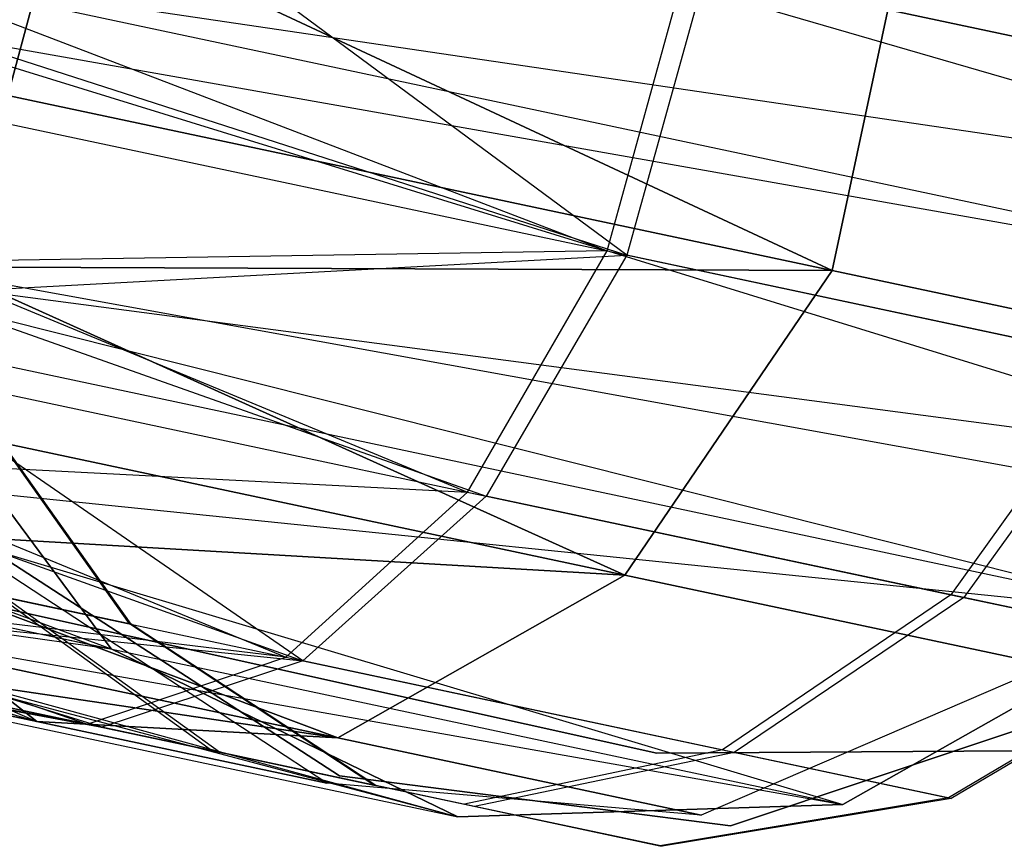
# Model space of a CAD drawing. Extents: x 0.3 to 7.1, y -3.38 to 3.38.
# Tile 196 of 256: x 2.15 to 2.28, y 0.21 to 0.31. Entities that reach past the tile are written whole.
import ezdxf

# ---------------------------------------------------------------- set-up
doc = ezdxf.new("R2010")
doc.units = 0
doc.header["$LTSCALE"] = 2.54
doc.layers.get('0').update_dxf_attribs({"linetype": 'CONTINUOUS'})

# ---------------------------------------------------------------- blocks, each defined once
blk = doc.blocks.new('SINGLES_AVVSTL_STL')
at = {"color": 0}
for p, q in [((2.1417, 0.34518, 61.32577), (2.32685, 0.29109, 61.32472)), ((2.1417, 0.34518, 61.32577), (2.32685, 0.29109, 61.32472)), ((2.22926, 0.28385, 54.50357), (2.15832, 0.33634, 54.44905)), ((2.22926, 0.28385, 54.50357), (2.15832, 0.33634, 54.44905)), ((2.26471, 0.32876, 20.15803), (2.25476, 0.28194, 20.15803)), ((2.25476, 0.28194, 20.53083), (2.26471, 0.32876, 20.53083)), ((2.26471, 0.32876, 20.15803), (2.25476, 0.28194, 20.15803)), ((2.25476, 0.28194, 20.53083), (2.26471, 0.32876, 20.53083)), ((2.15236, 0.30371, 20.07569), (2.15855, 0.32686, 20.07306)), ((2.15855, 0.32686, 20.61581), (2.15236, 0.30371, 20.61318)), ((2.15236, 0.30371, 20.07569), (2.15855, 0.32686, 20.07306)), ((2.15855, 0.32686, 20.61581), (2.15236, 0.30371, 20.61318)), ((2.25476, 0.28194, 20.15803), (2.15855, 0.32686, 20.07306)), ((2.25476, 0.28194, 20.15803), (2.15855, 0.32686, 20.07306)), ((2.15855, 0.32686, 20.61581), (2.25476, 0.28194, 20.53083)), ((2.15855, 0.32686, 20.61581), (2.25476, 0.28194, 20.53083)), ((2.13627, 0.31927, 61.32545), (2.32363, 0.27945, 61.32545)), ((2.13627, 0.31927, 61.32545), (2.32363, 0.27945, 61.32545)), ((2.13627, 0.31927, 61.32545), (2.32685, 0.29109, 61.32472)), ((2.13627, 0.31927, 61.32545), (2.32685, 0.29109, 61.32472)), ((2.22679, 0.28438, 54.94895), (2.23657, 0.31971, 54.95151)), ((2.22679, 0.28438, 54.94895), (2.23657, 0.31971, 54.95151)), ((2.23657, 0.31971, 54.95151), (2.30087, 0.30604, 54.87044)), ((2.23657, 0.31971, 54.95151), (2.30087, 0.30604, 54.87044)), ((2.23906, 0.31918, 54.50104), (2.22926, 0.28385, 54.50357)), ((2.23906, 0.31918, 54.50104), (2.22926, 0.28385, 54.50357)), ((2.30258, 0.30568, 54.58307), (2.23906, 0.31918, 54.50104)), ((2.30258, 0.30568, 54.58307), (2.23906, 0.31918, 54.50104)), ((2.15104, 0.31338, 55.00151), (2.22679, 0.28438, 54.94895)), ((2.15104, 0.31338, 55.00151), (2.22679, 0.28438, 54.94895)), ((2.13467, 0.31286, 61.32648), (2.31312, 0.25775, 61.33122)), ((2.13467, 0.31286, 61.32648), (2.31312, 0.25775, 61.33122)), ((2.13467, 0.31286, 61.32648), (2.32363, 0.27945, 61.32545)), ((2.13467, 0.31286, 61.32648), (2.32363, 0.27945, 61.32545)), ((2.15188, 0.3088, 54.45034), (2.22926, 0.28385, 54.50357)), ((2.15188, 0.3088, 54.45034), (2.22926, 0.28385, 54.50357)), ((2.25476, 0.28194, 20.15803), (2.15236, 0.30371, 20.07569)), ((2.25476, 0.28194, 20.15803), (2.15236, 0.30371, 20.07569)), ((2.15236, 0.30371, 20.61318), (2.25476, 0.28194, 20.53083)), ((2.15236, 0.30371, 20.61318), (2.25476, 0.28194, 20.53083)), ((2.14733, 0.30126, 54.99902), (2.22679, 0.28438, 54.94895)), ((2.14733, 0.30126, 54.99902), (2.22679, 0.28438, 54.94895)), ((2.22679, 0.28438, 54.94895), (2.14026, 0.28305, 54.99196)), ((2.22679, 0.28438, 54.94895), (2.14026, 0.28305, 54.99196)), ((2.14062, 0.27908, 54.46114), (2.22926, 0.28385, 54.50357)), ((2.14062, 0.27908, 54.46114), (2.22926, 0.28385, 54.50357)), ((2.20945, 0.25443, 54.93658), (2.22679, 0.28438, 54.94895)), ((2.20945, 0.25443, 54.93658), (2.22679, 0.28438, 54.94895)), ((2.22926, 0.28385, 54.50357), (2.21178, 0.25393, 54.51583)), ((2.22926, 0.28385, 54.50357), (2.21178, 0.25393, 54.51583)), ((2.22679, 0.28438, 54.94895), (2.29037, 0.27086, 54.86879)), ((2.22679, 0.28438, 54.94895), (2.29037, 0.27086, 54.86879)), ((2.29205, 0.2705, 54.58468), (2.22926, 0.28385, 54.50357)), ((2.29205, 0.2705, 54.58468), (2.22926, 0.28385, 54.50357)), ((2.13393, 0.28353, 5.1494), (2.30112, 0.25319, 5.30457)), ((2.13393, 0.28353, 5.1494), (2.30112, 0.25319, 5.30457)), ((2.14026, 0.28305, 54.99196), (2.20945, 0.25443, 54.93658)), ((2.14026, 0.28305, 54.99196), (2.20945, 0.25443, 54.93658)), ((2.12547, 0.28251, 61.33827), (2.29772, 0.2392, 61.34243)), ((2.12547, 0.28251, 61.33827), (2.29772, 0.2392, 61.34243)), ((2.12547, 0.28251, 61.33827), (2.31312, 0.25775, 61.33122)), ((2.12547, 0.28251, 61.33827), (2.31312, 0.25775, 61.33122)), ((2.25476, 0.28194, 20.15803), (2.14411, 0.28242, 20.08342)), ((2.25476, 0.28194, 20.15803), (2.14411, 0.28242, 20.08342)), ((2.22901, 0.24409, 20.17199), (2.14411, 0.28242, 20.08342)), ((2.22901, 0.24409, 20.17199), (2.14411, 0.28242, 20.08342)), ((2.14411, 0.28242, 20.60545), (2.25476, 0.28194, 20.53083)), ((2.14411, 0.28242, 20.60545), (2.25476, 0.28194, 20.53083)), ((2.14411, 0.28242, 20.60545), (2.22901, 0.24409, 20.51688)), ((2.14411, 0.28242, 20.60545), (2.22901, 0.24409, 20.51688)), ((2.25476, 0.28194, 20.15803), (2.22901, 0.24409, 20.17199)), ((2.22901, 0.24409, 20.51688), (2.25476, 0.28194, 20.53083)), ((2.25476, 0.28194, 20.15803), (2.22901, 0.24409, 20.17199)), ((2.22901, 0.24409, 20.51688), (2.25476, 0.28194, 20.53083)), ((2.31168, 0.26984, 20.27784), (2.25476, 0.28194, 20.15803)), ((2.31168, 0.26984, 20.27784), (2.25476, 0.28194, 20.15803)), ((2.25476, 0.28194, 20.53083), (2.31168, 0.26984, 20.41103)), ((2.25476, 0.28194, 20.53083), (2.31168, 0.26984, 20.41103)), ((2.14062, 0.27908, 54.46114), (2.21178, 0.25393, 54.51583)), ((2.14062, 0.27908, 54.46114), (2.21178, 0.25393, 54.51583)), ((2.12318, 0.27628, 61.34244), (2.29772, 0.2392, 61.34243)), ((2.12318, 0.27628, 61.34244), (2.29772, 0.2392, 61.34243)), ((2.13672, 0.27342, 61.75081), (2.16517, 0.23493, 61.75081)), ((2.16517, 0.23493, 61.47119), (2.13672, 0.27342, 61.50702)), ((2.16517, 0.23493, 61.47119), (2.13672, 0.27342, 61.50702)), ((2.13672, 0.27342, 61.75081), (2.16517, 0.23493, 61.75081)), ((2.29037, 0.27086, 54.86879), (2.26951, 0.24166, 54.86085)), ((2.29037, 0.27086, 54.86879), (2.26951, 0.24166, 54.86085)), ((2.29205, 0.2705, 54.58468), (2.27111, 0.24132, 54.59245)), ((2.29205, 0.2705, 54.58468), (2.27111, 0.24132, 54.59245)), ((2.18901, 0.23346, 54.53615), (2.13597, 0.27005, 54.46711)), ((2.13597, 0.27005, 54.46711), (2.21178, 0.25393, 54.51583)), ((2.13597, 0.27005, 54.46711), (2.21178, 0.25393, 54.51583)), ((2.18901, 0.23346, 54.53615), (2.13597, 0.27005, 54.46711)), ((2.16745, 0.23805, 54.74775), (2.14635, 0.26784, 54.74359)), ((2.16745, 0.23805, 54.74775), (2.14635, 0.26784, 54.74359)), ((2.16765, 0.238, 54.70392), (2.14651, 0.26781, 54.70784)), ((2.16765, 0.238, 54.70392), (2.14651, 0.26781, 54.70784)), ((2.22901, 0.24409, 20.17199), (2.13427, 0.26422, 20.09581)), ((2.22901, 0.24409, 20.17199), (2.13427, 0.26422, 20.09581)), ((2.13427, 0.26422, 20.59306), (2.22901, 0.24409, 20.51688)), ((2.13427, 0.26422, 20.59306), (2.22901, 0.24409, 20.51688)), ((2.08684, 0.26386, 61.48909), (2.16517, 0.23493, 61.47119)), ((2.08684, 0.26386, 61.48909), (2.16517, 0.23493, 61.47119)), ((2.07605, 0.26026, 20.2149), (2.15596, 0.22592, 20.22652)), ((2.07605, 0.26026, 20.2149), (2.15596, 0.22592, 20.22652)), ((2.12663, 0.2587, 54.97326), (2.20945, 0.25443, 54.93658)), ((2.12663, 0.2587, 54.97326), (2.20945, 0.25443, 54.93658)), ((2.12663, 0.2587, 54.97326), (2.1869, 0.23391, 54.91605)), ((2.12663, 0.2587, 54.97326), (2.1869, 0.23391, 54.91605)), ((2.11512, 0.25786, 61.36034), (2.25608, 0.2156, 61.37825)), ((2.11512, 0.25786, 61.36034), (2.25608, 0.2156, 61.37825)), ((2.11512, 0.25786, 61.36034), (2.29772, 0.2392, 61.34243)), ((2.11512, 0.25786, 61.36034), (2.29772, 0.2392, 61.34243)), ((2.12667, 0.25574, 54.48084), (2.18901, 0.23346, 54.53615)), ((2.12667, 0.25574, 54.48084), (2.18901, 0.23346, 54.53615)), ((2.1869, 0.23391, 54.91605), (2.20945, 0.25443, 54.93658)), ((2.1869, 0.23391, 54.91605), (2.20945, 0.25443, 54.93658)), ((2.20945, 0.25443, 54.93658), (2.26951, 0.24166, 54.86085)), ((2.20945, 0.25443, 54.93658), (2.26951, 0.24166, 54.86085)), ((2.21178, 0.25393, 54.51583), (2.18901, 0.23346, 54.53615)), ((2.21178, 0.25393, 54.51583), (2.18901, 0.23346, 54.53615)), ((2.27111, 0.24132, 54.59245), (2.21178, 0.25393, 54.51583)), ((2.27111, 0.24132, 54.59245), (2.21178, 0.25393, 54.51583)), ((2.08827, 0.25126, 61.47117), (2.16517, 0.23493, 61.47119)), ((2.08827, 0.25126, 61.47117), (2.16517, 0.23493, 61.47119)), ((2.22901, 0.24409, 20.17199), (2.12343, 0.25019, 20.11213)), ((2.22901, 0.24409, 20.17199), (2.12343, 0.25019, 20.11213)), ((2.19335, 0.22387, 20.1967), (2.12343, 0.25019, 20.11213)), ((2.19335, 0.22387, 20.1967), (2.12343, 0.25019, 20.11213)), ((2.12343, 0.25019, 20.57673), (2.22901, 0.24409, 20.51688)), ((2.12343, 0.25019, 20.57673), (2.22901, 0.24409, 20.51688)), ((2.12343, 0.25019, 20.57673), (2.19335, 0.22387, 20.49216)), ((2.12343, 0.25019, 20.57673), (2.19335, 0.22387, 20.49216)), ((2.15596, 0.22592, 20.22652), (2.1254, 0.24977, 20.25459)), ((2.1254, 0.24977, 20.43428), (2.15596, 0.22592, 20.46236)), ((2.15596, 0.22592, 20.22652), (2.1254, 0.24977, 20.25459)), ((2.1254, 0.24977, 20.43428), (2.15596, 0.22592, 20.46236)), ((2.11813, 0.24853, 54.95919), (2.1869, 0.23391, 54.91605)), ((2.11813, 0.24853, 54.95919), (2.1869, 0.23391, 54.91605)), ((2.08262, 0.24741, 20.1956), (2.15596, 0.22592, 20.22652)), ((2.08262, 0.24741, 20.1956), (2.15596, 0.22592, 20.22652)), ((2.08262, 0.24741, 20.49327), (2.15596, 0.22592, 20.46236)), ((2.08262, 0.24741, 20.49327), (2.15596, 0.22592, 20.46236)), ((2.10865, 0.24693, 61.37828), (2.25608, 0.2156, 61.37825)), ((2.10865, 0.24693, 61.37828), (2.25608, 0.2156, 61.37825)), ((2.08976, 0.24556, 61.45933), (2.16517, 0.23493, 61.47119)), ((2.08976, 0.24556, 61.45933), (2.16517, 0.23493, 61.47119)), ((2.08976, 0.24556, 61.45933), (2.20824, 0.21406, 61.42473)), ((2.08976, 0.24556, 61.45933), (2.20824, 0.21406, 61.42473)), ((2.19355, 0.21917, 61.72336), (2.15249, 0.24582, 61.72336)), ((2.15249, 0.24582, 61.52336), (2.19355, 0.21917, 61.52336)), ((2.15249, 0.24582, 61.52336), (2.19355, 0.21917, 61.52336)), ((2.19355, 0.21917, 61.72336), (2.15249, 0.24582, 61.72336)), ((2.19197, 0.21827, 20.30231), (2.15284, 0.24394, 20.31234)), ((2.19197, 0.21827, 20.38656), (2.15284, 0.24394, 20.37653)), ((2.19197, 0.21827, 20.30231), (2.15284, 0.24394, 20.31234)), ((2.19197, 0.21827, 20.38656), (2.15284, 0.24394, 20.37653)), ((2.22901, 0.24409, 20.17199), (2.19335, 0.22387, 20.1967)), ((2.19335, 0.22387, 20.49216), (2.22901, 0.24409, 20.51688)), ((2.22901, 0.24409, 20.17199), (2.19335, 0.22387, 20.1967)), ((2.19335, 0.22387, 20.49216), (2.22901, 0.24409, 20.51688)), ((2.28166, 0.2329, 20.28282), (2.22901, 0.24409, 20.17199)), ((2.28166, 0.2329, 20.28282), (2.22901, 0.24409, 20.17199)), ((2.22901, 0.24409, 20.51688), (2.28166, 0.2329, 20.40604)), ((2.22901, 0.24409, 20.51688), (2.28166, 0.2329, 20.40604)), ((2.10495, 0.24234, 61.3901), (2.20824, 0.21406, 61.42473)), ((2.10495, 0.24234, 61.3901), (2.20824, 0.21406, 61.42473)), ((2.10495, 0.24234, 61.3901), (2.25608, 0.2156, 61.37825)), ((2.10495, 0.24234, 61.3901), (2.25608, 0.2156, 61.37825)), ((2.1869, 0.23391, 54.91605), (2.11172, 0.24307, 54.94752)), ((2.11172, 0.24307, 54.94752), (2.16219, 0.22559, 54.89016)), ((2.11172, 0.24307, 54.94752), (2.16219, 0.22559, 54.89016)), ((2.1869, 0.23391, 54.91605), (2.11172, 0.24307, 54.94752)), ((2.23299, 0.22198, 54.83894), (2.14009, 0.24258, 54.83894)), ((2.14009, 0.24258, 54.63894), (2.23299, 0.22198, 54.63894)), ((2.14009, 0.24258, 54.63894), (2.23299, 0.22198, 54.63894)), ((2.23299, 0.22198, 54.83894), (2.14009, 0.24258, 54.83894)), ((2.23299, 0.22198, 20.47364), (2.14009, 0.24258, 20.47364)), ((2.14009, 0.24258, 20.27364), (2.23299, 0.22198, 20.27364)), ((2.14009, 0.24258, 20.27364), (2.23299, 0.22198, 20.27364)), ((2.23299, 0.22198, 20.47364), (2.14009, 0.24258, 20.47364)), ((2.08917, 0.24111, 54.5569), (2.16401, 0.22521, 54.56178)), ((2.08917, 0.24111, 54.5569), (2.16401, 0.22521, 54.56178)), ((2.16401, 0.22521, 54.56178), (2.11163, 0.24141, 54.50723)), ((2.11163, 0.24141, 54.50723), (2.18901, 0.23346, 54.53615)), ((2.11163, 0.24141, 54.50723), (2.18901, 0.23346, 54.53615)), ((2.16401, 0.22521, 54.56178), (2.11163, 0.24141, 54.50723)), ((2.19335, 0.22387, 20.1967), (2.11219, 0.24112, 20.13144)), ((2.19335, 0.22387, 20.1967), (2.11219, 0.24112, 20.13144)), ((2.11219, 0.24112, 20.55742), (2.19335, 0.22387, 20.49216)), ((2.11219, 0.24112, 20.55742), (2.19335, 0.22387, 20.49216)), ((2.17763, 0.22231, 54.81324), (2.15108, 0.24153, 54.79662)), ((2.15108, 0.24153, 54.79662), (2.16745, 0.23805, 54.74775)), ((2.15108, 0.24153, 54.79662), (2.16745, 0.23805, 54.74775)), ((2.17763, 0.22231, 54.81324), (2.15108, 0.24153, 54.79662)), ((2.17866, 0.22209, 54.63901), (2.15192, 0.24135, 54.65527)), ((2.16765, 0.238, 54.70392), (2.15192, 0.24135, 54.65527)), ((2.17866, 0.22209, 54.63901), (2.15192, 0.24135, 54.65527)), ((2.16765, 0.238, 54.70392), (2.15192, 0.24135, 54.65527)), ((2.26951, 0.24166, 54.86085), (2.24114, 0.22238, 54.84768)), ((2.26951, 0.24166, 54.86085), (2.24114, 0.22238, 54.84768)), ((2.27111, 0.24132, 54.59245), (2.24258, 0.22208, 54.60533)), ((2.27111, 0.24132, 54.59245), (2.24258, 0.22208, 54.60533)), ((2.26951, 0.24166, 54.86085), (2.3006, 0.23505, 54.76807)), ((2.26951, 0.24166, 54.86085), (2.3006, 0.23505, 54.76807)), ((2.30098, 0.23497, 54.68483), (2.27111, 0.24132, 54.59245)), ((2.30098, 0.23497, 54.68483), (2.27111, 0.24132, 54.59245)), ((2.15596, 0.22592, 20.22652), (2.09118, 0.23969, 20.17442)), ((2.15596, 0.22592, 20.22652), (2.09118, 0.23969, 20.17442)), ((2.09118, 0.23969, 20.51445), (2.15596, 0.22592, 20.46236)), ((2.09118, 0.23969, 20.51445), (2.15596, 0.22592, 20.46236)), ((2.09337, 0.23851, 54.90861), (2.16219, 0.22559, 54.89016)), ((2.09337, 0.23851, 54.90861), (2.16219, 0.22559, 54.89016)), ((2.25608, 0.2156, 61.75081), (2.29772, 0.2392, 61.75081)), ((2.29772, 0.2392, 61.34243), (2.25608, 0.2156, 61.37825)), ((2.29772, 0.2392, 61.34243), (2.25608, 0.2156, 61.37825)), ((2.25608, 0.2156, 61.75081), (2.29772, 0.2392, 61.75081)), ((2.09436, 0.23827, 54.91094), (2.16219, 0.22559, 54.89016)), ((2.09436, 0.23827, 54.91094), (2.16219, 0.22559, 54.89016)), ((2.09497, 0.23818, 54.54262), (2.16401, 0.22521, 54.56178)), ((2.09497, 0.23818, 54.54262), (2.16401, 0.22521, 54.56178)), ((2.16219, 0.22559, 54.89016), (2.09536, 0.23809, 54.91328)), ((2.16219, 0.22559, 54.89016), (2.09536, 0.23809, 54.91328)), ((2.16401, 0.22521, 54.56178), (2.09606, 0.23791, 54.54008)), ((2.16401, 0.22521, 54.56178), (2.09606, 0.23791, 54.54008)), ((2.09626, 0.23787, 61.42377), (2.20824, 0.21406, 61.42473)), ((2.09626, 0.23787, 61.42377), (2.20824, 0.21406, 61.42473)), ((2.09716, 0.23771, 54.53752), (2.16401, 0.22521, 54.56178)), ((2.09716, 0.23771, 54.53752), (2.16401, 0.22521, 54.56178)), ((2.19335, 0.22387, 20.1967), (2.10123, 0.23755, 20.15262)), ((2.19335, 0.22387, 20.1967), (2.10123, 0.23755, 20.15262)), ((2.15596, 0.22592, 20.22652), (2.10123, 0.23755, 20.15262)), ((2.15596, 0.22592, 20.22652), (2.10123, 0.23755, 20.15262)), ((2.10123, 0.23755, 20.53625), (2.19335, 0.22387, 20.49216)), ((2.10123, 0.23755, 20.53625), (2.19335, 0.22387, 20.49216)), ((2.10123, 0.23755, 20.53625), (2.15596, 0.22592, 20.46236)), ((2.10123, 0.23755, 20.53625), (2.15596, 0.22592, 20.46236)), ((2.1019, 0.23841, 54.92779), (2.16219, 0.22559, 54.89016)), ((2.1019, 0.23841, 54.92779), (2.16219, 0.22559, 54.89016)), ((2.10366, 0.23803, 54.52325), (2.16401, 0.22521, 54.56178)), ((2.10366, 0.23803, 54.52325), (2.16401, 0.22521, 54.56178)), ((2.19781, 0.21802, 54.75301), (2.16745, 0.23805, 54.74775)), ((2.16745, 0.23805, 54.74775), (2.16765, 0.238, 54.70392)), ((2.16745, 0.23805, 54.74775), (2.16765, 0.238, 54.70392)), ((2.19781, 0.21802, 54.75301), (2.16745, 0.23805, 54.74775)), ((2.19806, 0.21797, 54.69898), (2.16765, 0.238, 54.70392)), ((2.19806, 0.21797, 54.69898), (2.16765, 0.238, 54.70392)), ((2.16517, 0.23493, 61.75081), (2.20824, 0.21406, 61.75081)), ((2.20824, 0.21406, 61.42473), (2.16517, 0.23493, 61.47119)), ((2.16517, 0.23493, 61.47119), (2.16517, 0.23493, 61.75081)), ((2.20824, 0.21406, 61.42473), (2.16517, 0.23493, 61.47119)), ((2.16517, 0.23493, 61.75081), (2.20824, 0.21406, 61.75081)), ((2.16517, 0.23493, 61.47119), (2.16517, 0.23493, 61.75081)), ((2.3006, 0.23505, 54.76807), (2.26921, 0.21642, 54.7639)), ((2.3006, 0.23505, 54.76807), (2.26921, 0.21642, 54.7639)), ((2.30098, 0.23497, 54.68483), (2.26955, 0.21634, 54.68875)), ((2.30098, 0.23497, 54.68483), (2.26955, 0.21634, 54.68875)), ((2.16219, 0.22559, 54.89016), (2.1869, 0.23391, 54.91605)), ((2.16219, 0.22559, 54.89016), (2.1869, 0.23391, 54.91605)), ((2.1869, 0.23391, 54.91605), (2.24114, 0.22238, 54.84768)), ((2.1869, 0.23391, 54.91605), (2.24114, 0.22238, 54.84768)), ((2.18901, 0.23346, 54.53615), (2.16401, 0.22521, 54.56178)), ((2.18901, 0.23346, 54.53615), (2.16401, 0.22521, 54.56178)), ((2.24258, 0.22208, 54.60533), (2.18901, 0.23346, 54.53615)), ((2.24258, 0.22208, 54.60533), (2.18901, 0.23346, 54.53615)), ((2.28166, 0.2329, 20.28282), (2.23846, 0.21428, 20.29165)), ((2.28166, 0.2329, 20.40604), (2.23846, 0.21428, 20.39721)), ((2.28166, 0.2329, 20.28282), (2.23846, 0.21428, 20.29165)), ((2.28166, 0.2329, 20.40604), (2.23846, 0.21428, 20.39721)), ((2.13864, 0.2306, 54.86239), (2.16219, 0.22559, 54.89016)), ((2.13864, 0.2306, 54.86239), (2.16219, 0.22559, 54.89016)), ((2.13864, 0.2306, 54.86239), (2.17763, 0.22231, 54.81324)), ((2.13864, 0.2306, 54.86239), (2.17763, 0.22231, 54.81324)), ((2.17866, 0.22209, 54.63901), (2.14016, 0.23028, 54.58928)), ((2.17866, 0.22209, 54.63901), (2.14016, 0.23028, 54.58928)), ((2.28855, 0.22846, 61.72336), (2.24211, 0.21297, 61.72336)), ((2.24211, 0.21297, 61.52336), (2.28855, 0.22846, 61.52336)), ((2.24211, 0.21297, 61.52336), (2.28855, 0.22846, 61.52336)), ((2.28855, 0.22846, 61.72336), (2.24211, 0.21297, 61.72336)), ((2.19335, 0.22387, 20.1967), (2.15596, 0.22592, 20.22652)), ((2.15596, 0.22592, 20.46236), (2.19335, 0.22387, 20.49216)), ((2.19197, 0.21827, 20.30231), (2.15596, 0.22592, 20.22652)), ((2.19335, 0.22387, 20.1967), (2.15596, 0.22592, 20.22652)), ((2.19197, 0.21827, 20.30231), (2.15596, 0.22592, 20.22652)), ((2.15596, 0.22592, 20.46236), (2.19335, 0.22387, 20.49216)), ((2.15596, 0.22592, 20.46236), (2.19197, 0.21827, 20.38656)), ((2.15596, 0.22592, 20.46236), (2.19197, 0.21827, 20.38656)), ((2.16219, 0.22559, 54.89016), (2.20906, 0.21563, 54.83106)), ((2.16219, 0.22559, 54.89016), (2.20906, 0.21563, 54.83106)), ((2.21031, 0.21536, 54.62158), (2.16401, 0.22521, 54.56178)), ((2.21031, 0.21536, 54.62158), (2.16401, 0.22521, 54.56178)), ((2.23846, 0.21428, 20.29165), (2.19335, 0.22387, 20.1967)), ((2.23846, 0.21428, 20.29165), (2.19335, 0.22387, 20.1967)), ((2.19335, 0.22387, 20.49216), (2.23846, 0.21428, 20.39721)), ((2.19335, 0.22387, 20.49216), (2.23846, 0.21428, 20.39721)), ((2.17763, 0.22231, 54.81324), (2.19781, 0.21802, 54.75301)), ((2.17763, 0.22231, 54.81324), (2.19781, 0.21802, 54.75301)), ((2.19806, 0.21797, 54.69898), (2.17866, 0.22209, 54.63901)), ((2.19806, 0.21797, 54.69898), (2.17866, 0.22209, 54.63901)), ((2.24114, 0.22238, 54.84768), (2.20906, 0.21563, 54.83106)), ((2.24114, 0.22238, 54.84768), (2.20906, 0.21563, 54.83106)), ((2.24258, 0.22208, 54.60533), (2.21031, 0.21536, 54.62158)), ((2.24258, 0.22208, 54.60533), (2.21031, 0.21536, 54.62158)), ((2.27749, 0.22226, 54.83894), (2.23299, 0.22198, 54.83894)), ((2.23299, 0.22198, 54.63894), (2.27749, 0.22226, 54.63894)), ((2.23299, 0.22198, 54.63894), (2.27749, 0.22226, 54.63894)), ((2.27749, 0.22226, 54.83894), (2.23299, 0.22198, 54.83894)), ((2.27749, 0.22226, 20.47364), (2.23299, 0.22198, 20.47364)), ((2.23299, 0.22198, 20.27364), (2.27749, 0.22226, 20.27364)), ((2.23299, 0.22198, 20.27364), (2.27749, 0.22226, 20.27364)), ((2.27749, 0.22226, 20.47364), (2.23299, 0.22198, 20.47364)), ((2.23299, 0.22198, 54.83894), (2.23299, 0.22198, 54.63894)), ((2.23299, 0.22198, 54.83894), (2.23299, 0.22198, 54.63894)), ((2.23299, 0.22198, 20.47364), (2.23299, 0.22198, 20.27364)), ((2.23299, 0.22198, 20.47364), (2.23299, 0.22198, 20.27364)), ((2.24114, 0.22238, 54.84768), (2.26921, 0.21642, 54.7639)), ((2.24114, 0.22238, 54.84768), (2.26921, 0.21642, 54.7639)), ((2.26955, 0.21634, 54.68875), (2.24258, 0.22208, 54.60533)), ((2.26955, 0.21634, 54.68875), (2.24258, 0.22208, 54.60533)), ((2.24211, 0.21297, 61.72336), (2.19355, 0.21917, 61.72336)), ((2.19355, 0.21917, 61.52336), (2.24211, 0.21297, 61.52336)), ((2.19355, 0.21917, 61.52336), (2.24211, 0.21297, 61.52336)), ((2.19355, 0.21917, 61.52336), (2.19355, 0.21917, 61.72336)), ((2.24211, 0.21297, 61.72336), (2.19355, 0.21917, 61.72336)), ((2.19355, 0.21917, 61.52336), (2.19355, 0.21917, 61.72336)), ((2.23846, 0.21428, 20.29165), (2.19197, 0.21827, 20.30231)), ((2.23846, 0.21428, 20.39721), (2.19197, 0.21827, 20.38656)), ((2.19197, 0.21827, 20.38656), (2.19197, 0.21827, 20.30231)), ((2.23846, 0.21428, 20.29165), (2.19197, 0.21827, 20.30231)), ((2.19197, 0.21827, 20.38656), (2.19197, 0.21827, 20.30231)), ((2.23846, 0.21428, 20.39721), (2.19197, 0.21827, 20.38656)), ((2.19781, 0.21802, 54.75301), (2.19806, 0.21797, 54.69898)), ((2.19781, 0.21802, 54.75301), (2.19806, 0.21797, 54.69898)), ((2.20824, 0.21406, 61.75081), (2.25608, 0.2156, 61.75081)), ((2.25608, 0.2156, 61.37825), (2.20824, 0.21406, 61.42473)), ((2.25608, 0.2156, 61.37825), (2.20824, 0.21406, 61.42473)), ((2.20824, 0.21406, 61.75081), (2.25608, 0.2156, 61.75081)), ((2.20906, 0.21563, 54.83106), (2.23333, 0.21047, 54.75864)), ((2.20906, 0.21563, 54.83106), (2.23333, 0.21047, 54.75864)), ((2.23362, 0.21041, 54.69369), (2.21031, 0.21536, 54.62158)), ((2.23362, 0.21041, 54.69369), (2.21031, 0.21536, 54.62158)), ((2.26921, 0.21642, 54.7639), (2.23333, 0.21047, 54.75864)), ((2.26921, 0.21642, 54.7639), (2.23333, 0.21047, 54.75864)), ((2.26955, 0.21634, 54.68875), (2.23362, 0.21041, 54.69369)), ((2.26955, 0.21634, 54.68875), (2.23362, 0.21041, 54.69369)), ((2.25608, 0.2156, 61.37825), (2.25608, 0.2156, 61.75081)), ((2.25608, 0.2156, 61.37825), (2.25608, 0.2156, 61.75081)), ((2.26921, 0.21642, 54.7639), (2.26955, 0.21634, 54.68875)), ((2.26921, 0.21642, 54.7639), (2.26955, 0.21634, 54.68875)), ((2.20824, 0.21406, 61.42473), (2.20824, 0.21406, 61.75081)), ((2.20824, 0.21406, 61.42473), (2.20824, 0.21406, 61.75081)), ((2.23846, 0.21428, 20.39721), (2.23846, 0.21428, 20.29165)), ((2.23846, 0.21428, 20.39721), (2.23846, 0.21428, 20.29165)), ((2.24211, 0.21297, 61.52336), (2.24211, 0.21297, 61.72336)), ((2.24211, 0.21297, 61.52336), (2.24211, 0.21297, 61.72336)), ((2.23333, 0.21047, 54.75864), (2.23362, 0.21041, 54.69369)), ((2.23333, 0.21047, 54.75864), (2.23362, 0.21041, 54.69369))]:
    blk.add_line(p, q, dxfattribs=at)

msp = doc.modelspace()

# ---------------------------------------------------------------- block references
at = {"color": 0}
msp.add_blockref('SINGLES_AVVSTL_STL', (0, 0), dxfattribs=at)

doc.saveas('drawing.dxf')
